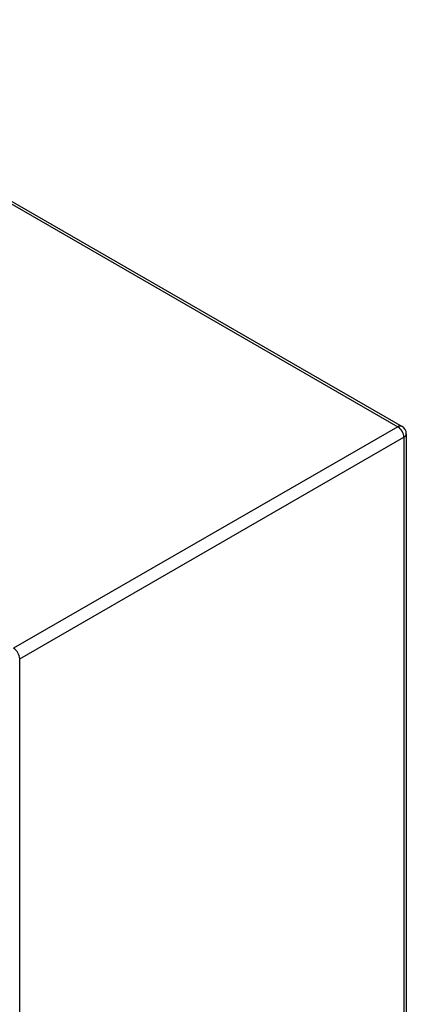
# Model space of a CAD drawing. Header units: inches. Extents: x 5.3 to 73.2, y 7.6 to 48.4.
# Tile 41 of 41: x 69.4 to 73.2, y 29 to 38.7. Entities that reach past the tile are written whole.
import ezdxf

# ---------------------------------------------------------------- set-up
doc = ezdxf.new("R2010")
doc.units = ezdxf.units.IN
doc.header["$MEASUREMENT"] = 0
doc.layers.add('Visible Edges(ANSI)', color=7, linetype='Continuous', lineweight=25)
doc.layers.add('Visible Tangent Edges(ANSI)', color=7, linetype='Continuous', lineweight=25)

msp = doc.modelspace()

# ---------------------------------------------------------------- linework, layer by layer
at = {"layer": 'Visible Edges(ANSI)'}
for p, q in [((66.166, 38.735), (73.1183, 34.7314)), ((73.1603, 34.6586), (73.1603, 21.7152))]:
    msp.add_line(p, q, dxfattribs=at)
msp.add_arc((73.0763, 34.6586), 0.084, 0, 60.06401, dxfattribs=at)
at = {"layer": 'Visible Tangent Edges(ANSI)'}
for p, q in [((66.1241, 38.7308), (73.0763, 34.7273)), ((73.0763, 34.7273), (69.2911, 32.5475)), ((69.3505, 32.4446), (73.1357, 34.6244)), ((73.1357, 34.6244), (73.1357, 21.681)), ((69.3505, 19.5012), (69.3505, 32.4446))]:
    msp.add_line(p, q, dxfattribs=at)
for centre, major_axis, ratio, start_param, end_param in [((73.0763, 34.6586), (0.0419, 0.0728), 0.578093, 0, 0.783464), ((73.0763, 34.6586), (-0.0419, 0.0728), 0.578093, 3.928925, 5.499721), ((73.0763, 34.6586), (0.084, 0), 0.575862, 5.497787, 6.283185), ((69.2911, 32.4788), (0.0419, -0.0728), 0.578093, 0.787332, 2.358128)]:
    msp.add_ellipse(centre, major_axis=major_axis, ratio=ratio, start_param=start_param, end_param=end_param, dxfattribs=at)

doc.saveas('drawing.dxf')
